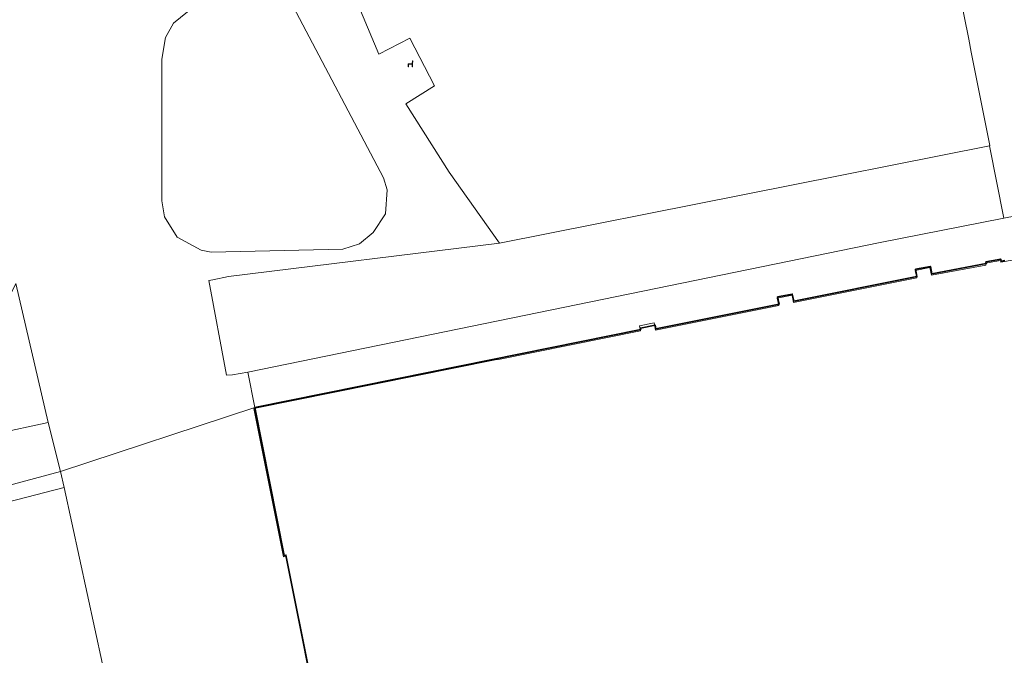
# Model space of a CAD drawing. Header units: metres. Extents: x 237319 to 238937, y 510065 to 511489.
# Tile 144 of 176: x 238401 to 238458, y 510636 to 510673. Entities that reach past the tile are written whole.
import ezdxf

# ---------------------------------------------------------------- set-up
doc = ezdxf.new("R2010")
doc.units = ezdxf.units.M
for name, color, linetype, lineweight in [('B-WE-FV-GELEIDING_WILDRASTER-G', 252, 'Continuous', 18), ('B-WE-GR-BEPLANTING_CULTUUR_BODEMBEDEKKER-GV', 252, 'Continuous', 18), ('B-WE-GR-BEPLANTING_CULTUUR_VASTE PLANTENVAK-GV', 252, 'Continuous', 18), ('B-WE-IE-MEUBILAIR_WEGMEUBILAIR-S', 252, 'Continuous', 25), ('B-WE-KG-GRENS_PERCEEL-GV', 252, 'Continuous', 18), ('B-WE-OG-BEBOUWING-GV', 252, 'Continuous', 35), ('B-WE-OG-TERREIN_BEGROEID-GV', 252, 'Continuous', 18), ('B-WE-VH-GESLOTENVERHARDING-GV', 252, 'Continuous', 18), ('B-WE-VH-OPENVERHARDING-GV', 252, 'Continuous', 18), ('B-WE-VH-OPENVERHARDING_BETONSTRAATSTEEN-GV', 252, 'Continuous', 18), ('B-WE-VH-OPENVERHARDING_STRAATBAKSTEEN-GV', 252, 'Continuous', 18)]:
    doc.layers.add(name, color=color, linetype=linetype, lineweight=lineweight)

# ---------------------------------------------------------------- blocks, each defined once
blk = doc.blocks.new('brk-2025')
at = {"layer": 'B-WE-KG-GRENS_PERCEEL-GV', "flags": 128}
blk.add_lwpolyline([(238418.219, 510634.785), (238416.748, 510642.128), (238416.621, 510642.103), (238414.905, 510650.663), (238428.816, 510653.45), (238428.995, 510653.486), (238437.179, 510655.126), (238437.12, 510655.42), (238437.968, 510655.59), (238438.053, 510655.169), (238445.145, 510656.591), (238445.061, 510657.012), (238445.91, 510657.182), (238445.995, 510656.761), (238453.087, 510658.181), (238453.003, 510658.603), (238453.852, 510658.773), (238453.938, 510658.345), (238457.073, 510658.92), (238457.053, 510659.028), (238457.905, 510659.184), (238457.925, 510659.076), (238461.058, 510659.651)], dxfattribs=at)
blk = doc.blocks.new('SIE-WEG_ZITBANK-SO')
at = {"color": 0, "linetype": 'ByBlock', "lineweight": 18}
blk.add_lwpolyline([(-0.91, -1.63), (-0.91, -0.2), (1.09, -0.2), (1.09, -1.63), (1.29, -1.63), (1.29, -0.21), (1.54, 1.78), (1.33, 1.78), (1.11, 0), (-1.11, 0), (-1.11, -1.63)], close=True, dxfattribs=at)
blk = doc.blocks.new('bgt-2025')
at = {"layer": 'B-WE-GR-BEPLANTING_CULTUUR_BODEMBEDEKKER-GV', "flags": 128}
blk.add_lwpolyline([(238299.141, 510612.756), (238290.266, 510608.387), (238290.792, 510607.434), (238296.628, 510610.535), (238300.3, 510612.465), (238306.132, 510615.303), (238313.999, 510618.883), (238319.691, 510621.3), (238323.836, 510622.982), (238330.643, 510625.593), (238336.935, 510627.762), (238346.545, 510630.9), (238351.938, 510632.482), (238357.342, 510633.943), (238372.779, 510637.986), (238384.838, 510641.156), (238403.98, 510646.094), (238403.777, 510647.028), (238388.646, 510642.953), (238377.541, 510640.052), (238366.603, 510637.161)], dxfattribs=at)
at = {"layer": 'B-WE-GR-BEPLANTING_CULTUUR_VASTE PLANTENVAK-GV', "flags": 128}
blk.add_lwpolyline([(238417.169, 510673.817), (238416.481, 510674.443), (238415.385, 510674.927), (238414.48, 510674.927), (238411.082, 510673.502), (238410.284, 510672.862), (238409.828, 510672.031), (238409.617, 510670.789), (238409.617, 510662.618), (238409.767, 510661.706), (238410.502, 510660.522), (238411.875, 510659.769), (238412.45, 510659.666), (238420.028, 510659.843), (238420.996, 510660.137), (238421.777, 510660.786), (238422.489, 510661.871), (238422.593, 510663.255), (238422.385, 510663.946)], close=True, dxfattribs=at)
at = {"layer": 'B-WE-OG-BEBOUWING-GV', "flags": 128}
blk.add_lwpolyline([(238458.159, 510659.189), (238457.954, 510659.149), (238457.926, 510659.261), (238457.072, 510659.103), (238457.09, 510659.005), (238453.965, 510658.414), (238453.875, 510658.842), (238453.025, 510658.681), (238453.105, 510658.259), (238446.008, 510656.831), (238445.921, 510657.25), (238445.079, 510657.081), (238445.164, 510656.659), (238438.066, 510655.243), (238438.026, 510655.455), (238437.178, 510655.292), (238437.194, 510655.206), (238425.04, 510652.746), (238414.978, 510650.71), (238416.664, 510642.193), (238416.763, 510642.212), (238418.238, 510634.822)], dxfattribs=at)
at = {"layer": 'B-WE-OG-TERREIN_BEGROEID-GV', "flags": 128}
blk.add_lwpolyline([(238456.234, 510671.194), (238456.087, 510671.926), (238455.548, 510674.603), (238455.08, 510676.925), (238453.784, 510683.269), (238419.912, 510676.348), (238422.107, 510671.065), (238423.896, 510671.993), (238425.321, 510669.247), (238423.669, 510668.199), (238426.157, 510664.28), (238429.06, 510660.188), (238457.29, 510665.796), (238457.306, 510665.799)], close=True, dxfattribs=at)
at = {"layer": 'B-WE-VH-GESLOTENVERHARDING-GV', "flags": 128}
blk.add_lwpolyline([(238400.632, 510614.196), (238407.359, 510615.959), (238406.761, 510618.693), (238409.723, 510619.645), (238403.98, 510646.094), (238384.838, 510641.156)], dxfattribs=at)
at = {"layer": 'B-WE-VH-OPENVERHARDING-GV', "flags": 128}
for points in [[(238401.209, 510657.857), (238403.07, 510649.852), (238403.777, 510647.028), (238414.978, 510650.71), (238414.559, 510652.754), (238413.687, 510652.594), (238413.344, 510652.579), (238412.329, 510658.024), (238412.542, 510658.07), (238413.445, 510658.255), (238429.06, 510660.188), (238426.157, 510664.28), (238423.669, 510668.199), (238425.321, 510669.247), (238423.896, 510671.993), (238422.107, 510671.065), (238419.912, 510676.348)], [(238461.458, 510672.995), (238460.902, 510675.667), (238455.548, 510674.603), (238456.087, 510671.926), (238456.234, 510671.194), (238457.306, 510665.799), (238457.29, 510665.796), (238458.108, 510661.614), (238465.63, 510663.085), (238469.626, 510663.867), (238492.362, 510667.584), (238500.275, 510668.685), (238506.257, 510669.341)], [(238414.978, 510650.71), (238425.04, 510652.746), (238437.194, 510655.206), (238437.178, 510655.292), (238438.026, 510655.455), (238438.066, 510655.243), (238445.164, 510656.659), (238445.079, 510657.081), (238445.921, 510657.25), (238446.008, 510656.831), (238453.105, 510658.259), (238453.025, 510658.681), (238453.875, 510658.842), (238453.965, 510658.414), (238457.09, 510659.005), (238457.072, 510659.103), (238457.926, 510659.261), (238457.954, 510659.149), (238458.159, 510659.189)], [(238506.257, 510669.341), (238500.275, 510668.685), (238492.362, 510667.584), (238469.626, 510663.867), (238465.63, 510663.085), (238458.108, 510661.614), (238450.98, 510660.219), (238414.559, 510652.754), (238414.978, 510650.71)], [(238366.603, 510637.161), (238377.541, 510640.052), (238388.646, 510642.953), (238403.777, 510647.028), (238403.07, 510649.852), (238400.04, 510649.193), (238390.376, 510646.62), (238389.622, 510646.337)]]:
    blk.add_lwpolyline(points, dxfattribs=at)
for points in [[(238417.169, 510673.817), (238422.385, 510663.946), (238422.593, 510663.255), (238422.489, 510661.871), (238421.777, 510660.786), (238420.996, 510660.137), (238420.028, 510659.843), (238412.45, 510659.666), (238411.875, 510659.769), (238410.502, 510660.522), (238409.767, 510661.706), (238409.617, 510662.618), (238409.617, 510670.789), (238409.828, 510672.031), (238410.284, 510672.862), (238411.082, 510673.502), (238414.48, 510674.927), (238415.385, 510674.927), (238416.481, 510674.443)], [(238412.329, 510658.024), (238413.344, 510652.579), (238413.687, 510652.594), (238414.559, 510652.754), (238450.98, 510660.219), (238458.108, 510661.614), (238457.29, 510665.796), (238429.06, 510660.188), (238413.445, 510658.255), (238412.542, 510658.07)]]:
    blk.add_lwpolyline(points, close=True, dxfattribs=at)
at = {"layer": 'B-WE-VH-OPENVERHARDING_BETONSTRAATSTEEN-GV', "flags": 128}
blk.add_lwpolyline([(238409.238, 510616.452), (238411.022, 510601.658), (238411.183, 510600.327), (238411.594, 510596.397), (238413.17, 510596.692), (238421.656, 510598.24), (238425.292, 510598.879), (238424.967, 510600.971), (238423.038, 510610.582), (238421.123, 510620.118), (238421.089, 510620.111), (238418.982, 510630.567), (238418.129, 510634.8), (238418.238, 510634.822), (238416.763, 510642.212), (238416.664, 510642.193), (238414.978, 510650.71), (238403.777, 510647.028), (238403.98, 510646.094), (238409.723, 510619.645), (238410.352, 510616.748)], close=True, dxfattribs=at)
at = {"layer": 'B-WE-VH-OPENVERHARDING_STRAATBAKSTEEN-GV', "flags": 128}
blk.add_lwpolyline([(238400.04, 510649.193), (238403.07, 510649.852), (238401.209, 510657.857), (238399.672, 510654.786), (238397.308, 510654.165), (238381.379, 510650.028), (238380.372, 510649.77), (238379.174, 510649.434), (238362.945, 510645.201), (238362.537, 510645.093), (238359.948, 510644.408), (238358.993, 510644.155), (238355.436, 510643.171), (238356.587, 510639.18), (238360.315, 510640.248), (238362.112, 510639.103), (238373.669, 510642.209), (238390.376, 510646.62)], close=True, dxfattribs=at)
at = {"layer": 'B-WE-IE-MEUBILAIR_WEGMEUBILAIR-S', "xscale": 0.1, "yscale": 0.1, "zscale": 0.1}
blk.add_blockref('SIE-WEG_ZITBANK-SO', (238423.918, 510670.506), dxfattribs=at)
at = {"layer": 'B-WE-KG-GRENS_PERCEEL-GV'}
blk.add_blockref('brk-2025', (0, 0), dxfattribs=at)

msp = doc.modelspace()

# ---------------------------------------------------------------- block references
at = {"layer": 'B-WE-FV-GELEIDING_WILDRASTER-G'}
msp.add_blockref('bgt-2025', (0, 0), dxfattribs=at)

doc.saveas('drawing.dxf')
